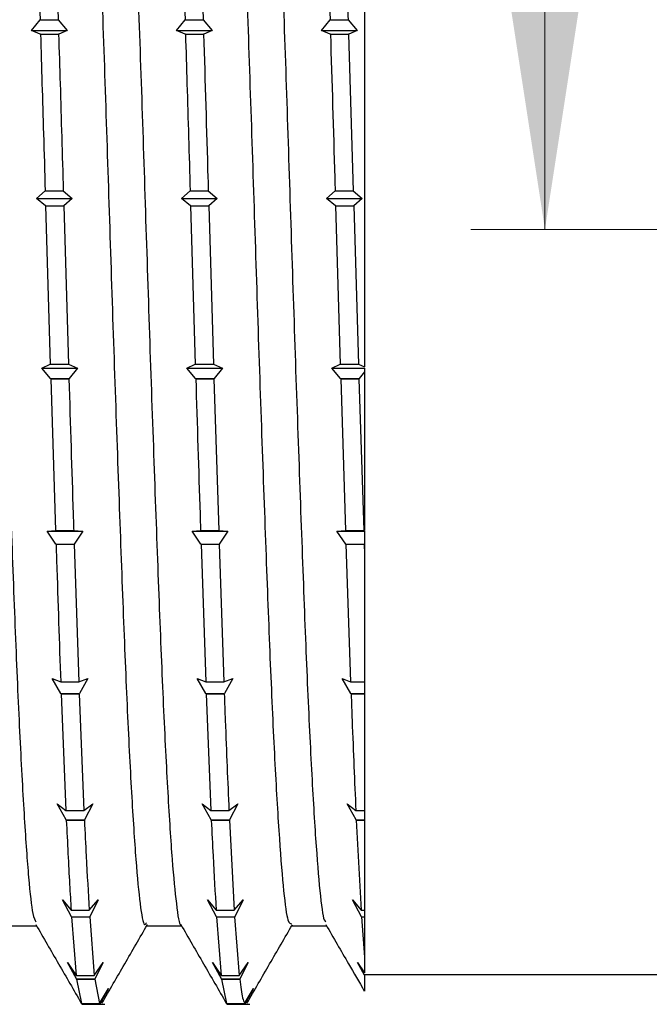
# Model space of a CAD drawing. Header units: millimetres. Extents: x 0 to 420, y 0 to 297.
# Tile 13 of 64: x 41 to 49, y 206 to 220. Entities that reach past the tile are written whole.
import ezdxf

# ---------------------------------------------------------------- set-up
doc = ezdxf.new("R2010")
doc.units = ezdxf.units.MM
doc.styles.add('SLDTEXTSTYLE1', font='TXT', dxfattribs={"width": 0.75})
doc.dimstyles.new('SLDDIMSTYLE0', dxfattribs={"dimtxt": 3.5, "dimasz": 3.302, "dimexe": 0, "dimexo": 0.0625, "dimgap": 0.875, "dimtad": 1, "dimrnd": 1e-09, "dimzin": 12, "dimdsep": 46, "dimtxsty": 'SLDTEXTSTYLE1', "dimsah": 1, "dimcen": 0.09, "dimadec": 0, "dimazin": 3, "dimtfac": 1, "dimtofl": 0, "dimtmove": 0, "dimatfit": 3, "dimfxl": 0, "dimfrac": 2, "dimtolj": 1, "dimtzin": 12, "dimarcsym": 0})

# ---------------------------------------------------------------- blocks, each defined once
blk = doc.blocks.new('_D_5')
at = {"color": 7, "linetype": 'Continuous', "lineweight": 0}
for p, q in [((47.699, 238.871), (47.699, 255.142)), ((80.307, 238.871), (46.699, 238.871)), ((47.699, 238.871), (47.699, 216.701)), ((64.457, 216.701), (46.699, 216.701))]:
    blk.add_line(p, q, dxfattribs=at)
at = {"color": 7, "linetype": 'Continuous', "lineweight": 18}
for points in [[(47.699, 238.871), (47.191, 235.569), (48.207, 235.569)], [(47.699, 216.701), (48.207, 220.003), (47.191, 220.003)]]:
    blk.add_solid(points, dxfattribs=at)
at = {"color": 7, "linetype": 'Continuous', "lineweight": 18, "insert": (43.188, 243.504), "char_height": 3.5, "attachment_point": 1, "rotation": 90, "style": 'SLDTEXTSTYLE1'}
blk.add_mtext('22,17', dxfattribs=at)

msp = doc.modelspace()

# ---------------------------------------------------------------- linework, layer by layer
at = {"color": 7, "linetype": 'Continuous', "lineweight": 25}
for p, q in [((40.82998, 221.5206), (40.89475, 219.52955)), ((41.07421, 221.5206), (41.13899, 219.52955)), ((42.78383, 221.5206), (42.8486, 219.52955)), ((43.02806, 221.5206), (43.09283, 219.52955)), ((44.73768, 221.5206), (44.80245, 219.52955)), ((40.77943, 219.38374), (40.89475, 219.52955)), ((40.89475, 219.52955), (41.13899, 219.52955)), ((41.13899, 219.52955), (41.26007, 219.38374)), ((42.73327, 219.38374), (42.8486, 219.52955)), ((42.8486, 219.52955), (43.09283, 219.52955)), ((43.09283, 219.52955), (43.21392, 219.38374)), ((44.68712, 219.38374), (44.80245, 219.52955)), ((44.80245, 219.52955), (45.04668, 219.52955)), ((45.04668, 219.52955), (45.16777, 219.38374)), ((40.89834, 219.3354), (40.77943, 219.38374)), ((40.77943, 219.38374), (41.26007, 219.38374)), ((41.26007, 219.38374), (41.14744, 219.3354)), ((42.85219, 219.3354), (42.73327, 219.38374)), ((42.73327, 219.38374), (43.21392, 219.38374)), ((43.21392, 219.38374), (43.10129, 219.3354)), ((44.80603, 219.3354), (44.68712, 219.38374)), ((44.68712, 219.38374), (45.16777, 219.38374)), ((45.16777, 219.38374), (45.05514, 219.3354)), ((40.90078, 219.3365), (40.89834, 219.3354)), ((40.90078, 219.3365), (41.14501, 219.3365)), ((41.14744, 219.3354), (41.14501, 219.3365)), ((42.85462, 219.3365), (42.85219, 219.3354)), ((42.85462, 219.3365), (43.09885, 219.3365)), ((43.10129, 219.3354), (43.09885, 219.3365)), ((44.80847, 219.3365), (44.80603, 219.3354)), ((44.80847, 219.3365), (45.0527, 219.3365)), ((45.0527, 219.3365), (45.11602, 217.22009)), ((45.05514, 219.3354), (45.0527, 219.3365)), ((40.84865, 217.11624), (40.9641, 217.22009)), ((40.96743, 217.02007), (40.84865, 217.11624)), ((40.84865, 217.11624), (41.32929, 217.11624)), ((40.9641, 217.22009), (41.20833, 217.22009)), ((41.20833, 217.22009), (41.32929, 217.11624)), ((41.32929, 217.11624), (41.21654, 217.02007)), ((42.80249, 217.11624), (42.91794, 217.22009)), ((42.92128, 217.02007), (42.80249, 217.11624)), ((42.80249, 217.11624), (43.28314, 217.11624)), ((42.91794, 217.22009), (43.16217, 217.22009)), ((43.16217, 217.22009), (43.28314, 217.11624)), ((43.28314, 217.11624), (43.17039, 217.02007)), ((44.75634, 217.11624), (44.87179, 217.22009)), ((44.87513, 217.02007), (44.75634, 217.11624)), ((44.75634, 217.11624), (45.23699, 217.11624)), ((44.87179, 217.22009), (45.11602, 217.22009)), ((45.11602, 217.22009), (45.23699, 217.11624)), ((45.23699, 217.11624), (45.12423, 217.02007)), ((40.96987, 217.02025), (40.96743, 217.02007)), ((40.96987, 217.02025), (41.03346, 214.8846)), ((40.96987, 217.02025), (41.2141, 217.02025)), ((41.2141, 217.02025), (41.27769, 214.8846)), ((41.21654, 217.02007), (41.2141, 217.02025)), ((42.92372, 217.02025), (42.92128, 217.02007)), ((42.92372, 217.02025), (42.98731, 214.8846)), ((42.92372, 217.02025), (43.16795, 217.02025)), ((43.16795, 217.02025), (43.23154, 214.8846)), ((43.17039, 217.02007), (43.16795, 217.02025)), ((44.87756, 217.02025), (44.87513, 217.02007)), ((44.87756, 217.02025), (44.94115, 214.8846)), ((44.87756, 217.02025), (45.12179, 217.02025)), ((45.12179, 217.02025), (45.18539, 214.8846)), ((45.12423, 217.02007), (45.12179, 217.02025)), ((40.91814, 214.82791), (41.03346, 214.8846)), ((41.03346, 214.8846), (41.27769, 214.8846)), ((41.27769, 214.8846), (41.39879, 214.82791)), ((42.87198, 214.82791), (42.98731, 214.8846)), ((42.98731, 214.8846), (43.23154, 214.8846)), ((43.23154, 214.8846), (43.35263, 214.82791)), ((44.82583, 214.82791), (44.94115, 214.8846)), ((44.94115, 214.8846), (45.18539, 214.8846)), ((45.18539, 214.8846), (45.26654, 214.84663)), ((41.03706, 214.68876), (40.91814, 214.82791)), ((40.91814, 214.82791), (41.39879, 214.82791)), ((41.39879, 214.82791), (41.28616, 214.68876)), ((42.9909, 214.68876), (42.87198, 214.82791)), ((42.87198, 214.82791), (43.35263, 214.82791)), ((43.35263, 214.82791), (43.24001, 214.68876)), ((44.94475, 214.68876), (44.82583, 214.82791)), ((44.82583, 214.82791), (45.26654, 214.82791)), ((45.26654, 214.77847), (45.19386, 214.68876)), ((45.26654, 214.82791), (45.26654, 214.77847)), ((45.26654, 214.77847), (45.26654, 212.63962)), ((41.03949, 214.68798), (41.03706, 214.68876)), ((41.03706, 214.68876), (41.28616, 214.68876)), ((41.03949, 214.68798), (41.10424, 212.64019)), ((41.03949, 214.68798), (41.28372, 214.68798)), ((41.28616, 214.68876), (41.28372, 214.68798)), ((42.99334, 214.68798), (42.9909, 214.68876)), ((42.9909, 214.68876), (43.24001, 214.68876)), ((42.99334, 214.68798), (43.23757, 214.68798)), ((43.24001, 214.68876), (43.23757, 214.68798)), ((43.23757, 214.68798), (43.30231, 212.64019)), ((44.94719, 214.68798), (44.94475, 214.68876)), ((44.94475, 214.68876), (45.19386, 214.68876)), ((44.94719, 214.68798), (45.01193, 212.64019)), ((44.94719, 214.68798), (45.19142, 214.68798)), ((45.19386, 214.68876), (45.19142, 214.68798)), ((45.19142, 214.68798), (45.25616, 212.64019)), ((40.98889, 212.63352), (41.10424, 212.64019)), ((41.10779, 212.45834), (40.98889, 212.63352)), ((40.98889, 212.63352), (41.46954, 212.63352)), ((41.10424, 212.64019), (41.34847, 212.64019)), ((41.34847, 212.64019), (41.46954, 212.63352)), ((41.46954, 212.63352), (41.35689, 212.45834)), ((42.94274, 212.63352), (43.05808, 212.64019)), ((43.06163, 212.45834), (42.94274, 212.63352)), ((42.94274, 212.63352), (43.42339, 212.63352)), ((43.05808, 212.64019), (43.30231, 212.64019)), ((43.30231, 212.64019), (43.42339, 212.63352)), ((43.42339, 212.63352), (43.31074, 212.45834)), ((44.89659, 212.63352), (45.01193, 212.64019)), ((45.01548, 212.45834), (44.89659, 212.63352)), ((44.89659, 212.63352), (45.26654, 212.63352)), ((45.01193, 212.64019), (45.25616, 212.64019)), ((45.25616, 212.64019), (45.26654, 212.63962)), ((45.26654, 212.63352), (45.26654, 212.46138)), ((41.11022, 212.45667), (41.10779, 212.45834)), ((41.10779, 212.45834), (41.35689, 212.45834)), ((41.11022, 212.45667), (41.35445, 212.45667)), ((41.35689, 212.45834), (41.35445, 212.45667)), ((41.35445, 212.45667), (41.4173, 210.59942)), ((43.06407, 212.45667), (43.06163, 212.45834)), ((43.06163, 212.45834), (43.31074, 212.45834)), ((43.06407, 212.45667), (43.12692, 210.59942)), ((43.06407, 212.45667), (43.3083, 212.45667)), ((43.31074, 212.45834), (43.3083, 212.45667)), ((43.3083, 212.45667), (43.37115, 210.59942)), ((45.01792, 212.45667), (45.01548, 212.45834)), ((45.01548, 212.45834), (45.26458, 212.45834)), ((45.01792, 212.45667), (45.08077, 210.59942)), ((45.01792, 212.45667), (45.26215, 212.45667)), ((45.26458, 212.45834), (45.26215, 212.45667)), ((45.26215, 212.45667), (45.26654, 212.32253)), ((45.26654, 212.46138), (45.26458, 212.45834)), ((45.26654, 212.46138), (45.26654, 212.32253)), ((45.26654, 212.32253), (45.26654, 210.59942)), ((41.05766, 210.64309), (41.17307, 210.59942)), ((41.17649, 210.44067), (41.05766, 210.64309)), ((41.17307, 210.59942), (41.4173, 210.59942)), ((41.4173, 210.59942), (41.53831, 210.64309)), ((41.53831, 210.64309), (41.42559, 210.44067)), ((43.0115, 210.64309), (43.12692, 210.59942)), ((43.13033, 210.44067), (43.0115, 210.64309)), ((43.12692, 210.59942), (43.37115, 210.59942)), ((43.37115, 210.59942), (43.49215, 210.64309)), ((43.49215, 210.64309), (43.37944, 210.44067)), ((44.96535, 210.64309), (45.08077, 210.59942)), ((45.08418, 210.44067), (44.96535, 210.64309)), ((45.08077, 210.59942), (45.26654, 210.59942)), ((45.26654, 210.59942), (45.26654, 210.44067)), ((41.17892, 210.43818), (41.17649, 210.44067)), ((41.17649, 210.44067), (41.42559, 210.44067)), ((41.17892, 210.43818), (41.243, 208.8646)), ((41.17892, 210.43818), (41.42315, 210.43818)), ((41.42559, 210.44067), (41.42315, 210.43818)), ((41.42315, 210.43818), (41.48723, 208.8646)), ((43.13277, 210.43818), (43.13033, 210.44067)), ((43.13033, 210.44067), (43.37944, 210.44067)), ((43.13277, 210.43818), (43.19685, 208.8646)), ((43.13277, 210.43818), (43.377, 210.43818)), ((43.37944, 210.44067), (43.377, 210.43818)), ((45.08661, 210.43818), (45.08418, 210.44067)), ((45.08418, 210.44067), (45.26654, 210.44067)), ((45.08661, 210.43818), (45.26654, 210.43818)), ((45.26654, 210.44067), (45.26654, 210.43818)), ((45.26654, 210.43818), (45.26654, 208.8646)), ((41.12769, 208.95642), (41.243, 208.8646)), ((41.24661, 208.73693), (41.12769, 208.95642)), ((41.48723, 208.8646), (41.60833, 208.95642)), ((41.60833, 208.95642), (41.49572, 208.73693)), ((43.08153, 208.95642), (43.19685, 208.8646)), ((43.20046, 208.73693), (43.08153, 208.95642)), ((43.44108, 208.8646), (43.56218, 208.95642)), ((43.56218, 208.95642), (43.44957, 208.73693)), ((45.03538, 208.95642), (45.1507, 208.8646)), ((45.15431, 208.73693), (45.03538, 208.95642)), ((41.243, 208.8646), (41.48723, 208.8646)), ((43.19685, 208.8646), (43.44108, 208.8646)), ((45.1507, 208.8646), (45.26654, 208.8646)), ((45.26654, 208.8646), (45.26654, 208.73693)), ((41.24905, 208.73373), (41.24661, 208.73693)), ((41.24661, 208.73693), (41.49572, 208.73693)), ((41.24905, 208.73373), (41.49328, 208.73373)), ((41.49572, 208.73693), (41.49328, 208.73373)), ((43.2029, 208.73373), (43.20046, 208.73693)), ((43.20046, 208.73693), (43.44957, 208.73693)), ((43.2029, 208.73373), (43.44713, 208.73373)), ((43.44957, 208.73693), (43.44713, 208.73373)), ((43.44713, 208.73373), (43.51171, 207.52274)), ((45.15674, 208.73373), (45.15431, 208.73693)), ((45.15431, 208.73693), (45.26654, 208.73693)), ((45.15674, 208.73373), (45.22132, 207.52274)), ((45.15674, 208.73373), (45.26654, 208.73373)), ((45.26654, 208.73693), (45.26654, 208.73373)), ((45.26654, 208.73373), (45.26654, 207.52274)), ((41.19827, 207.65811), (41.31363, 207.52274)), ((41.31714, 207.43253), (41.19827, 207.65811)), ((41.55786, 207.52274), (41.67891, 207.65811)), ((41.67891, 207.65811), (41.56624, 207.43253)), ((43.15211, 207.65811), (43.26748, 207.52274)), ((43.27098, 207.43253), (43.15211, 207.65811)), ((43.51171, 207.52274), (43.63276, 207.65811)), ((43.63276, 207.65811), (43.52009, 207.43253)), ((45.10596, 207.65811), (45.22132, 207.52274)), ((45.22483, 207.43253), (45.10596, 207.65811)), ((41.31363, 207.52274), (41.55786, 207.52274)), ((41.31957, 207.42881), (41.31714, 207.43253)), ((41.31714, 207.43253), (41.56624, 207.43253)), ((41.31957, 207.42881), (41.38222, 206.64112)), ((41.31957, 207.42881), (41.5638, 207.42881)), ((41.56624, 207.43253), (41.5638, 207.42881)), ((41.5638, 207.42881), (41.62645, 206.64112)), ((43.26748, 207.52274), (43.51171, 207.52274)), ((43.27342, 207.42881), (43.27098, 207.43253)), ((43.27098, 207.43253), (43.52009, 207.43253)), ((43.27342, 207.42881), (43.33606, 206.64112)), ((43.27342, 207.42881), (43.51765, 207.42881)), ((43.52009, 207.43253), (43.51765, 207.42881)), ((43.51765, 207.42881), (43.58029, 206.64112)), ((45.22132, 207.52274), (45.26654, 207.52274)), ((45.22727, 207.42881), (45.22483, 207.43253)), ((45.22483, 207.43253), (45.26654, 207.43253)), ((45.22727, 207.42881), (45.26654, 206.88685)), ((45.22727, 207.42881), (45.26654, 207.42881)), ((45.26654, 207.52274), (45.26654, 207.43253)), ((45.26654, 207.43253), (45.26654, 207.42881)), ((45.26654, 207.42881), (45.26654, 206.88685)), ((45.26654, 206.88685), (45.26654, 206.6759)), ((41.26683, 206.81325), (41.38222, 206.64112)), ((41.38569, 206.5929), (41.26683, 206.81325)), ((41.62645, 206.64112), (41.74748, 206.81325)), ((41.74748, 206.81325), (41.6348, 206.5929)), ((43.22068, 206.81325), (43.33606, 206.64112)), ((43.33954, 206.5929), (43.22068, 206.81325)), ((43.58029, 206.64112), (43.70133, 206.81325)), ((43.70133, 206.81325), (43.58865, 206.5929)), ((45.17453, 206.81325), (45.26654, 206.6759)), ((45.26654, 206.64259), (45.17453, 206.81325)), ((41.38222, 206.64112), (41.62645, 206.64112)), ((43.33606, 206.64112), (43.58029, 206.64112)), ((45.26654, 206.65104), (50.96654, 206.65104)), ((41.38813, 206.58883), (41.38569, 206.5929)), ((41.38569, 206.5929), (41.6348, 206.5929)), ((41.38813, 206.58883), (41.45257, 206.26394)), ((41.38813, 206.58883), (41.63236, 206.58883)), ((41.6348, 206.5929), (41.63236, 206.58883)), ((41.63236, 206.58883), (41.6968, 206.26394)), ((43.34198, 206.58883), (43.33954, 206.5929)), ((43.33954, 206.5929), (43.58865, 206.5929)), ((43.34198, 206.58883), (43.40642, 206.26394)), ((43.34198, 206.58883), (43.58621, 206.58883)), ((43.58865, 206.5929), (43.58621, 206.58883)), ((41.6968, 206.26394), (41.8179, 206.4642)), ((41.8179, 206.4642), (41.70529, 206.26013)), ((43.65065, 206.26394), (43.77175, 206.4642)), ((43.77175, 206.4642), (43.65914, 206.26013)), ((41.45257, 206.26394), (41.6968, 206.26394)), ((41.45619, 206.26013), (41.45397, 206.26394)), ((41.45862, 206.25591), (41.45619, 206.26013)), ((41.45619, 206.26013), (41.70529, 206.26013)), ((41.45862, 206.25591), (41.46827, 206.25117)), ((41.45862, 206.25591), (41.70285, 206.25591)), ((41.45862, 206.25104), (41.76714, 206.25104)), ((41.70285, 206.25591), (41.71245, 206.27089)), ((41.70529, 206.26013), (41.70285, 206.25591)), ((43.40642, 206.26394), (43.65065, 206.26394)), ((43.41003, 206.26013), (43.40781, 206.26394)), ((43.41247, 206.25591), (43.41003, 206.26013)), ((43.41003, 206.26013), (43.65914, 206.26013)), ((43.41247, 206.25591), (43.6567, 206.25591)), ((43.41247, 206.25104), (43.72099, 206.25104)), ((43.6567, 206.25591), (43.66625, 206.27882)), ((43.65914, 206.26013), (43.6567, 206.25591))]:
    msp.add_line(p, q, dxfattribs=at)
for points, knots in [([(39.88042, 226.0569), (39.89405, 226.05666), (39.92741, 226.05608), (39.97788, 225.67427), (40.03667, 224.9771), (40.09678, 223.97144), (40.15467, 222.71368), (40.21201, 221.24351), (40.27209, 219.60949), (40.33122, 217.87416), (40.38767, 216.09915), (40.44733, 214.34289), (40.50719, 212.67015), (40.56384, 211.14226), (40.62259, 209.81013), (40.6827, 208.71737), (40.74062, 207.92256), (40.79177, 207.44707), (40.82525, 207.38649), (40.83893, 207.36175)], [0, 0, 0, 0, 0.04187884, 0.10246086, 0.16360376, 0.22517633, 0.28608271, 0.3468477, 0.40839863, 0.46964794, 0.53018102, 0.59158688, 0.6530593, 0.71364355, 0.77478265, 0.83635568, 0.89726673, 0.9580274, 1, 1, 1, 1]), ([(41.36675, 226.07114), (41.38589, 226.00313), (41.42438, 225.86634), (41.48129, 225.25029), (41.54139, 224.35155), (41.60055, 223.17528), (41.65699, 221.77381), (41.71662, 220.19076), (41.77651, 218.48302), (41.83318, 216.71516), (41.89188, 214.94568), (41.952, 213.23525), (42.00996, 211.65157), (42.06723, 210.24559), (42.1273, 209.06706), (42.1865, 208.15633), (42.24287, 207.5666), (42.2916, 207.29014), (42.32028, 207.33742), (42.32913, 207.35201)], [0, 0, 0, 0, 0.05982539, 0.12032745, 0.18162203, 0.24262901, 0.30290994, 0.36405578, 0.42528072, 0.48562246, 0.54649845, 0.6078193, 0.66849348, 0.72899134, 0.7902849, 0.85129511, 0.91157512, 0.97271851, 1, 1, 1, 1]), ([(41.83426, 226.05575), (41.84099, 226.06635), (41.86753, 226.10816), (41.91245, 225.83958), (41.96978, 225.25834), (42.02984, 224.3494), (42.08901, 223.17586), (42.14545, 221.77367), (42.20508, 220.19081), (42.26497, 218.48301), (42.32164, 216.71517), (42.38034, 214.94569), (42.44046, 213.23525), (42.49842, 211.65164), (42.5557, 210.24536), (42.61576, 209.06798), (42.67496, 208.15295), (42.73131, 207.57914), (42.7717, 207.30982), (42.79209, 207.32931), (42.79262, 207.32982)], [0, 0, 0, 0, 0.02070985, 0.08163302, 0.14238796, 0.20393874, 0.26520074, 0.32573362, 0.38713504, 0.4486159, 0.50920986, 0.57034031, 0.63191746, 0.69284526, 0.75359599, 0.81514574, 0.87641098, 0.93694295, 0.9983419, 1, 1, 1, 1]), ([(43.3186, 226.03994), (43.33186, 226.01653), (43.3647, 225.95859), (43.41473, 225.48952), (43.47439, 224.69879), (43.53428, 223.61008), (43.59098, 222.28263), (43.64964, 220.75678), (43.70976, 219.08387), (43.76777, 217.3301), (43.825, 215.55458), (43.88506, 213.81615), (43.94427, 212.18244), (44.0007, 210.7094), (44.0603, 209.44672), (44.12021, 208.43905), (44.17689, 207.73508), (44.23152, 207.33843), (44.26722, 207.33834), (44.28305, 207.33829)], [0, 0, 0, 0, 0.040783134, 0.100946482, 0.161968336, 0.223081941, 0.283315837, 0.344064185, 0.405269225, 0.465841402, 0.526211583, 0.587385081, 0.648288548, 0.708451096, 0.769470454, 0.830585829, 0.890822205, 0.951566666, 1, 1, 1, 1]), ([(43.7882, 226.09168), (43.80783, 226.06128), (43.84705, 226.00051), (43.90322, 225.49344), (43.96284, 224.69774), (44.02274, 223.61037), (44.07944, 222.28257), (44.1381, 220.75681), (44.19822, 219.08387), (44.25623, 217.33011), (44.31346, 215.55459), (44.37352, 213.81615), (44.43273, 212.18249), (44.48916, 210.70928), (44.54876, 209.44724), (44.60867, 208.43713), (44.66537, 207.74219), (44.7117, 207.37852), (44.73903, 207.36781), (44.74651, 207.36488)], [0, 0, 0, 0, 0.06060589, 0.12113772, 0.18253331, 0.24402122, 0.30462404, 0.36574445, 0.42732436, 0.48826753, 0.54900746, 0.61055563, 0.67183212, 0.73236314, 0.79375623, 0.85524592, 0.91585123, 0.97696773, 1, 1, 1, 1]), ([(44.98191, 221.5206), (44.99868, 221.01732), (45.02029, 220.36894), (45.04185, 219.68304), (45.04668, 219.52955)], [0, 0, 0, 0, 0.77621434, 1, 1, 1, 1]), ([(45.26654, 219.75939), (45.26654, 219.60616), (45.26654, 218.93227), (45.26654, 217.67195), (45.26654, 216.16612), (45.26654, 215.22255), (45.26654, 214.84663)], [0, 0, 0, 0, 0.097966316, 0.430850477, 0.773250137, 1, 1, 1, 1]), ([(40.90078, 219.3365), (40.91448, 218.89007), (40.93593, 218.19147), (40.95663, 217.47772), (40.9641, 217.22009)], [0, 0, 0, 0, 0.63903624, 1, 1, 1, 1]), ([(41.14501, 219.3365), (41.15192, 219.11255), (41.17339, 218.41753), (41.19421, 217.70382), (41.20833, 217.22009)], [0, 0, 0, 0, 0.32222135, 1, 1, 1, 1]), ([(42.85462, 219.3365), (42.86154, 219.11255), (42.883, 218.41753), (42.90383, 217.70382), (42.91794, 217.22009)], [0, 0, 0, 0, 0.3222209, 1, 1, 1, 1]), ([(43.09885, 219.3365), (43.11851, 218.69261), (43.13992, 217.99147), (43.16049, 217.27831), (43.16217, 217.22009)], [0, 0, 0, 0, 0.91835147, 1, 1, 1, 1]), ([(44.80847, 219.3365), (44.82813, 218.69261), (44.84954, 217.99147), (44.87011, 217.27831), (44.87179, 217.22009)], [0, 0, 0, 0, 0.91835095, 1, 1, 1, 1]), ([(41.28372, 214.68798), (41.30298, 214.0696), (41.32465, 213.37357), (41.34608, 212.7138), (41.34847, 212.64019)], [0, 0, 0, 0, 0.88844104, 1, 1, 1, 1]), ([(42.99334, 214.68798), (43.01259, 214.0696), (43.03426, 213.37357), (43.05569, 212.7138), (43.05808, 212.64019)], [0, 0, 0, 0, 0.88844058, 1, 1, 1, 1]), ([(41.11022, 212.45667), (41.11266, 212.38224), (41.13399, 211.7312), (41.15472, 211.131), (41.17307, 210.59942)], [0, 0, 0, 0, 0.114312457, 1, 1, 1, 1]), ([(43.377, 210.43818), (43.38144, 210.31809), (43.40246, 209.75056), (43.42405, 209.25517), (43.44108, 208.8646)], [0, 0, 0, 0, 0.21159247, 1, 1, 1, 1]), ([(45.08661, 210.43818), (45.09106, 210.31809), (45.11207, 209.75056), (45.13367, 209.25517), (45.1507, 208.8646)], [0, 0, 0, 0, 0.21159194, 1, 1, 1, 1]), ([(41.24905, 208.73373), (41.2638, 208.43153), (41.28546, 207.98748), (41.30681, 207.63525), (41.31363, 207.52274)], [0, 0, 0, 0, 0.68058172, 1, 1, 1, 1]), ([(41.49328, 208.73373), (41.50109, 208.57037), (41.52273, 208.11765), (41.54416, 207.75472), (41.55786, 207.52274)], [0, 0, 0, 0, 0.36083987, 1, 1, 1, 1]), ([(43.2029, 208.73373), (43.21071, 208.57037), (43.23235, 208.11765), (43.25378, 207.75472), (43.26748, 207.52274)], [0, 0, 0, 0, 0.36083941, 1, 1, 1, 1]), ([(40.37542, 207.31039), (40.4567, 207.31028), (40.61405, 207.31008), (40.77141, 207.31028), (40.84747, 207.31038)], [0, 0, 0, 0, 0.51659057, 1, 1, 1, 1]), ([(40.83884, 207.32531), (40.94075, 207.1491), (41.14494, 206.79606), (41.34906, 206.44296), (41.4513, 206.2661)], [0, 0, 0, 0, 0.49913922, 1, 1, 1, 1]), ([(41.72944, 206.26613), (41.8315, 206.44265), (42.03561, 206.79569), (42.23975, 207.1487), (42.34182, 207.32519)], [0, 0, 0, 0, 0.50002892, 1, 1, 1, 1]), ([(42.32926, 207.31039), (42.41051, 207.31025), (42.56786, 207.30998), (42.72521, 207.31024), (42.80132, 207.31037)], [0, 0, 0, 0, 0.51632731, 1, 1, 1, 1]), ([(42.79268, 207.32531), (42.89456, 207.14917), (43.09875, 206.79614), (43.30287, 206.44303), (43.40515, 206.2661)], [0, 0, 0, 0, 0.49892957, 1, 1, 1, 1]), ([(43.68293, 206.26549), (43.785, 206.44205), (43.98914, 206.79514), (44.19332, 207.14821), (44.2954, 207.32473)], [0, 0, 0, 0, 0.500032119, 1, 1, 1, 1]), ([(44.28311, 207.31039), (44.36431, 207.31022), (44.52166, 207.30988), (44.67902, 207.31021), (44.75517, 207.31037)], [0, 0, 0, 0, 0.51606545, 1, 1, 1, 1]), ([(44.74653, 207.32531), (44.84836, 207.14925), (45.02115, 206.85054), (45.19386, 206.55175), (45.26478, 206.42907)], [0, 0, 0, 0, 0.58939485, 1, 1, 1, 1]), ([(45.26654, 206.64259), (45.26654, 206.5532), (45.26654, 206.43545), (45.26654, 206.4305), (45.26654, 206.4293)], [0, 0, 0, 0, 0.7590646, 1, 1, 1, 1]), ([(43.58621, 206.58883), (43.59912, 206.49265), (43.62046, 206.33374), (43.6421, 206.28369), (43.65065, 206.26394)], [0, 0, 0, 0, 0.60519457, 1, 1, 1, 1])]:
    msp.add_open_spline(points, degree=3, knots=knots, dxfattribs=at)

# ---------------------------------------------------------------- dimensions: what is measured, and where the dimension line sits
at = {"color": 7, "linetype": 'Continuous', "lineweight": 18}
dim = msp.add_linear_dim(base=(47.69925, 216.70104), p1=(81.30674, 238.87104), p2=(65.45674, 216.70104), angle=90, dimstyle='SLDDIMSTYLE0', dxfattribs=at)
dim.commit()
dim.dimension.update_dxf_attribs({"geometry": '_D_5', "text_midpoint": (47.69925, 249.32306), "dimtype": 160})

doc.saveas('drawing.dxf')
